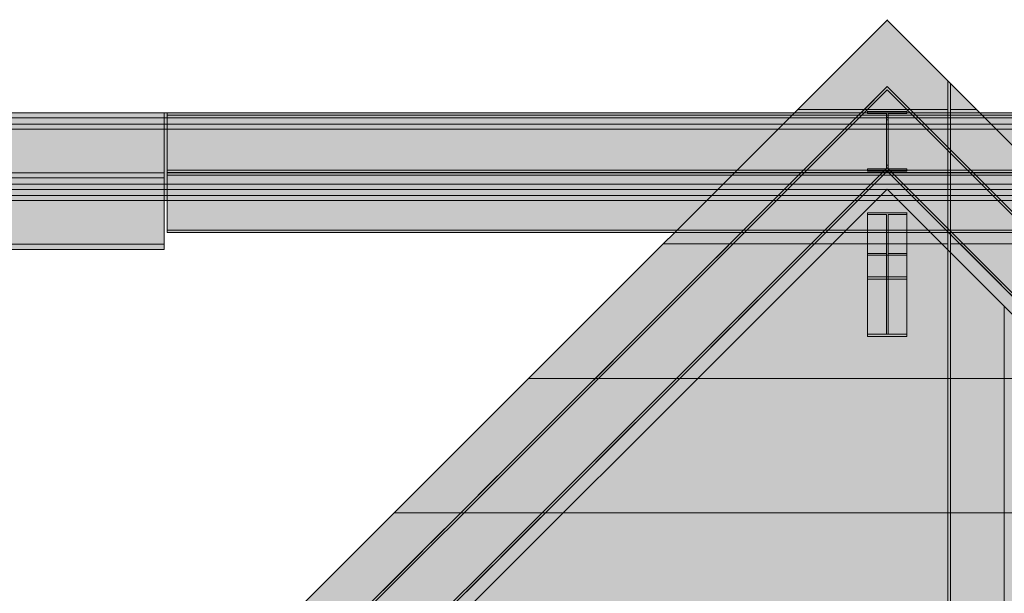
# Model space of a CAD drawing. Header units: millimetres. Extents: x 17 to 413, y 4 to 292.
# Tile 92 of 256: x 96 to 118, y 130 to 143. Entities that reach past the tile are written whole.
import ezdxf

# ---------------------------------------------------------------- set-up
doc = ezdxf.new("R2010")
doc.units = ezdxf.units.MM
doc.linetypes.add('DASHED', pattern=[1.524, 1.27, -0.254])
for name, color, linetype in [('FILL-C_95A8CE', 7, 'Continuous'), ('FILL-C_9CB0D8', 7, 'Continuous'), ('FILL-C_9EB2DB', 7, 'Continuous'), ('FILL-EPS', 7, 'Continuous'), ('LINE-C_2E8C94', 7, 'Continuous'), ('LINE-C_337880', 7, 'Continuous'), ('LINE-STEEL', 7, 'Continuous'), ('LINE-STEEL-DASH', 7, 'DASHED')]:
    doc.layers.add(name, color=color, linetype=linetype)

msp = doc.modelspace()

# ---------------------------------------------------------------- hatches: boundary and pattern name
at = {"layer": 'FILL-C_95A8CE', "true_color": 0x95a8ce}
h = msp.add_hatch(color=253, dxfattribs=at)
h.dxf.hatch_style = 1
h.paths.add_polyline_path([(115.304, 137.44), (115.304, 137.477), (115.729, 137.477), (115.729, 138.361), (115.304, 138.361), (115.304, 138.398), (116.192, 138.398), (116.192, 138.361), (115.767, 138.361), (115.767, 137.477), (116.192, 137.477), (116.192, 137.44)])
h = msp.add_hatch(color=253, dxfattribs=at)
h.dxf.hatch_style = 1
h.paths.add_polyline_path([(115.304, 138.398), (116.192, 138.398), (116.192, 136.949), (115.304, 136.949)])
h = msp.add_hatch(color=253, dxfattribs=at)
h.dxf.hatch_style = 1
h.paths.add_polyline_path([(115.304, 136.897), (115.304, 138.361), (115.729, 138.361), (115.729, 136.897)])
h = msp.add_hatch(color=253, dxfattribs=at)
h.dxf.hatch_style = 1
h.paths.add_polyline_path([(115.767, 136.897), (115.767, 138.361), (116.192, 138.361), (116.192, 136.897)])
h = msp.add_hatch(color=253, dxfattribs=at)
h.dxf.hatch_style = 1
h.paths.add_polyline_path([(116.192, 138.398), (116.203, 138.399), (116.203, 138.399), (116.203, 138.399), (116.203, 138.399)])
h = msp.add_hatch(color=253, dxfattribs=at)
h.dxf.hatch_style = 1
h.paths.add_polyline_path([(115.304, 137.477), (115.729, 137.477), (115.729, 135.646), (115.304, 135.646)])
h = msp.add_hatch(color=253, dxfattribs=at)
h.dxf.hatch_style = 1
h.paths.add_polyline_path([(115.767, 137.477), (116.192, 137.477), (116.192, 135.646), (115.767, 135.646)])
h = msp.add_hatch(color=253, dxfattribs=at)
h.dxf.hatch_style = 1
h.paths.add_polyline_path([(115.304, 135.594), (115.304, 137.44), (116.192, 137.44), (116.192, 135.594)])
at = {"layer": 'FILL-C_9CB0D8', "true_color": 0x9cb0d8}
h = msp.add_hatch(color=9, dxfattribs=at)
h.dxf.hatch_style = 1
h.paths.add_polyline_path([(115.294, 136.95), (115.294, 136.95), (115.294, 136.95), (115.304, 136.949)])
h = msp.add_hatch(color=9, dxfattribs=at)
h.dxf.hatch_style = 1
h.paths.add_polyline_path([(115.304, 136.949), (116.192, 136.949), (116.192, 136.897), (115.304, 136.897)])
h = msp.add_hatch(color=9, dxfattribs=at)
h.dxf.hatch_style = 1
h.paths.add_polyline_path([(115.729, 135.646), (115.729, 136.897), (115.767, 136.897), (115.767, 135.646)])
h = msp.add_hatch(color=9, dxfattribs=at)
h.dxf.hatch_style = 1
h.paths.add_polyline_path([(116.192, 136.949), (116.203, 136.95), (116.203, 136.95), (116.203, 136.95)])
h = msp.add_hatch(color=9, dxfattribs=at)
h.dxf.hatch_style = 1
h.paths.add_polyline_path([(115.304, 135.594), (115.304, 135.646), (116.192, 135.646), (116.192, 135.594)])
at = {"layer": 'FILL-C_9EB2DB', "true_color": 0x9eb2db}
h = msp.add_hatch(color=9, dxfattribs=at)
h.dxf.hatch_style = 1
h.paths.add_polyline_path([(95.704, 121.215), (95.704, 121.215), (115.748, 141.26), (138.166, 118.842), (138.129, 118.805), (115.748, 141.187), (95.741, 121.179)])
h = msp.add_hatch(color=9, dxfattribs=at)
h.dxf.hatch_style = 1
h.paths.add_polyline_path([(95.704, 121.215), (95.704, 121.215), (115.748, 141.26), (138.166, 118.842), (138.129, 118.805), (115.748, 141.187), (95.741, 121.179)])
h = msp.add_hatch(color=9, dxfattribs=at)
h.dxf.hatch_style = 1
h.paths.add_polyline_path([(95.741, 121.179), (115.748, 141.187), (138.129, 118.805), (137.245, 117.921), (115.748, 139.418), (96.625, 120.294)])
h = msp.add_hatch(color=9, dxfattribs=at)
h.dxf.hatch_style = 1
h.paths.add_polyline_path([(95.741, 121.179), (115.748, 141.187), (138.129, 118.805), (137.245, 117.921), (115.748, 139.418), (96.625, 120.294)])
h = msp.add_hatch(color=9, dxfattribs=at)
h.dxf.hatch_style = 1
h.paths.add_polyline_path([(51.758, 118.391), (51.758, 118.391), (74.033, 140.666), (99.362, 140.666), (99.362, 140.55), (74.081, 140.55), (51.839, 118.309)])
h = msp.add_hatch(color=9, dxfattribs=at)
h.dxf.hatch_style = 1
h.paths.add_polyline_path([(51.758, 118.391), (51.758, 118.391), (74.033, 140.666), (74.032, 140.666), (74.033, 140.666), (74.033, 140.666), (99.362, 140.666), (99.362, 140.55), (74.081, 140.55), (51.839, 118.309)])
h = msp.add_hatch(color=9, dxfattribs=at)
h.dxf.hatch_style = 1
h.paths.add_polyline_path([(95.045, 140.55), (95.045, 140.666), (136.452, 140.666), (136.452, 140.55)])
h = msp.add_hatch(color=9, dxfattribs=at)
h.dxf.hatch_style = 1
h.paths.add_polyline_path([(95.045, 140.55), (95.045, 140.666), (136.452, 140.666), (136.452, 140.55)])
h = msp.add_hatch(color=9, dxfattribs=at)
h.dxf.hatch_style = 1
h.paths.add_polyline_path([(99.428, 140.614), (99.428, 140.666), (134.435, 140.666), (134.435, 140.614)])
h = msp.add_hatch(color=9, dxfattribs=at)
h.dxf.hatch_style = 1
h.paths.add_polyline_path([(99.428, 140.614), (99.428, 140.666), (134.435, 140.666), (134.435, 140.614)])
h = msp.add_hatch(color=9, dxfattribs=at)
h.dxf.hatch_style = 1
h.paths.add_polyline_path([(99.428, 139.363), (99.428, 140.614), (134.435, 140.614), (134.435, 139.363), (99.428, 139.363)])
h = msp.add_hatch(color=9, dxfattribs=at)
h.dxf.hatch_style = 1
h.paths.add_polyline_path([(99.428, 140.614), (134.435, 140.614), (134.435, 139.363), (99.428, 139.363)])
h = msp.add_hatch(color=9, dxfattribs=at)
h.dxf.hatch_style = 1
h.paths.add_polyline_path([(115.294, 140.7), (115.294, 140.7), (115.294, 140.7), (115.304, 140.699)])
h = msp.add_hatch(color=9, dxfattribs=at)
h.dxf.hatch_style = 1
h.paths.add_polyline_path([(115.304, 139.344), (115.304, 139.396), (115.729, 139.396), (115.729, 140.566), (115.729, 140.647), (115.304, 140.647), (115.304, 140.699), (116.192, 140.699), (116.192, 140.647), (115.767, 140.647), (115.767, 139.478), (115.767, 139.396), (116.192, 139.396), (116.192, 139.344)])
h = msp.add_hatch(color=9, dxfattribs=at)
h.dxf.hatch_style = 1
h.paths.add_polyline_path([(115.304, 140.699), (116.192, 140.699), (116.192, 140.647), (115.767, 140.647), (115.767, 140.506), (115.767, 139.396), (116.192, 139.396), (116.192, 139.344), (115.304, 139.344), (115.304, 139.396), (115.729, 139.396), (115.729, 140.647), (115.304, 140.647)])
h = msp.add_hatch(color=9, dxfattribs=at)
h.dxf.hatch_style = 1
h.paths.add_polyline_path([(116.192, 140.699), (116.203, 140.7), (116.203, 140.7), (116.203, 140.7)])
h = msp.add_hatch(color=9, dxfattribs=at)
h.dxf.hatch_style = 1
h.paths.add_polyline_path([(51.839, 118.309), (74.081, 140.55), (99.362, 140.55), (99.362, 139.046), (74.704, 139.046), (52.903, 117.245)])
h = msp.add_hatch(color=9, dxfattribs=at)
h.dxf.hatch_style = 1
h.paths.add_polyline_path([(51.839, 118.309), (74.081, 140.55), (99.362, 140.55), (99.362, 139.046), (74.704, 139.046), (52.903, 117.245)])
h = msp.add_hatch(color=9, dxfattribs=at)
h.dxf.hatch_style = 1
h.paths.add_polyline_path([(95.045, 139.046), (95.045, 140.55), (136.452, 140.55), (136.452, 139.046)])
h = msp.add_hatch(color=9, dxfattribs=at)
h.dxf.hatch_style = 1
h.paths.add_polyline_path([(95.045, 140.55), (136.452, 140.55), (136.452, 139.046), (95.045, 139.046)])
h = msp.add_hatch(color=9, dxfattribs=at)
h.dxf.hatch_style = 1
h.paths.add_polyline_path([(95.045, 140.297), (95.045, 140.412), (136.452, 140.412), (136.452, 140.297)])
h = msp.add_hatch(color=9, dxfattribs=at)
h.dxf.hatch_style = 1
h.paths.add_polyline_path([(95.045, 140.297), (95.045, 140.412), (136.452, 140.412), (136.452, 140.297)])
h = msp.add_hatch(color=9, dxfattribs=at)
h.dxf.hatch_style = 1
h.paths.add_polyline_path([(115.304, 139.396), (115.729, 139.396), (115.729, 140.506), (115.767, 140.506), (115.767, 139.396), (116.192, 139.396), (116.192, 139.344), (115.304, 139.344)])
h = msp.add_hatch(color=9, dxfattribs=at)
h.dxf.hatch_style = 1
h.paths.add_polyline_path([(115.729, 139.478), (115.729, 140.566), (115.767, 140.566), (115.767, 139.478)])
h = msp.add_hatch(color=9, dxfattribs=at)
h.dxf.hatch_style = 1
h.paths.add_polyline_path([(95.045, 138.792), (95.045, 140.297), (136.452, 140.297), (136.452, 138.792)])
h = msp.add_hatch(color=9, dxfattribs=at)
h.dxf.hatch_style = 1
h.paths.add_polyline_path([(95.045, 140.297), (136.452, 140.297), (136.452, 138.792), (95.045, 138.792)])
h = msp.add_hatch(color=9, dxfattribs=at)
h.dxf.hatch_style = 1
h.paths.add_polyline_path([(51.758, 118.391), (51.758, 118.391), (72.673, 139.306), (99.362, 139.306), (99.362, 139.19), (72.721, 139.19), (51.839, 118.309)])
h = msp.add_hatch(color=9, dxfattribs=at)
h.dxf.hatch_style = 1
h.paths.add_polyline_path([(51.758, 118.391), (51.758, 118.391), (72.673, 139.306), (72.672, 139.306), (72.673, 139.306), (72.673, 139.306), (99.362, 139.306), (99.362, 139.19), (72.721, 139.19), (51.839, 118.309)])
h = msp.add_hatch(color=9, dxfattribs=at)
h.dxf.hatch_style = 1
h.paths.add_polyline_path([(96.625, 120.294), (96.625, 120.294), (115.748, 139.418), (137.245, 117.921), (137.208, 117.884), (115.748, 139.344), (96.662, 120.258)])
h = msp.add_hatch(color=9, dxfattribs=at)
h.dxf.hatch_style = 1
h.paths.add_polyline_path([(96.625, 120.294), (96.625, 120.294), (115.748, 139.418), (137.245, 117.921), (137.208, 117.884), (115.748, 139.344), (96.662, 120.258)])
h = msp.add_hatch(color=9, dxfattribs=at)
h.dxf.hatch_style = 1
h.paths.add_polyline_path([(99.428, 139.311), (99.428, 139.363), (134.435, 139.363), (134.435, 139.311)])
h = msp.add_hatch(color=9, dxfattribs=at)
h.dxf.hatch_style = 1
h.paths.add_polyline_path([(99.428, 139.311), (99.428, 139.363), (134.435, 139.363), (134.435, 139.311)])
h = msp.add_hatch(color=9, dxfattribs=at)
h.dxf.hatch_style = 1
h.paths.add_polyline_path([(99.428, 139.254), (99.428, 139.306), (134.435, 139.306), (134.435, 139.254)])
h = msp.add_hatch(color=9, dxfattribs=at)
h.dxf.hatch_style = 1
h.paths.add_polyline_path([(99.428, 139.254), (99.428, 139.306), (134.435, 139.306), (134.435, 139.254)])
h = msp.add_hatch(color=9, dxfattribs=at)
h.dxf.hatch_style = 1
h.paths.add_polyline_path([(99.428, 138.003), (99.428, 139.254), (134.435, 139.254), (134.435, 138.003), (99.428, 138.003)])
h = msp.add_hatch(color=9, dxfattribs=at)
h.dxf.hatch_style = 1
h.paths.add_polyline_path([(99.428, 139.254), (134.435, 139.254), (134.435, 138.003), (99.428, 138.003)])
h = msp.add_hatch(color=9, dxfattribs=at)
h.dxf.hatch_style = 1
h.paths.add_polyline_path([(51.839, 118.309), (72.721, 139.19), (99.362, 139.19), (99.362, 137.686), (73.344, 137.686), (52.903, 117.245)])
h = msp.add_hatch(color=9, dxfattribs=at)
h.dxf.hatch_style = 1
h.paths.add_polyline_path([(51.839, 118.309), (72.721, 139.19), (99.362, 139.19), (99.362, 137.686), (73.344, 137.686), (52.903, 117.245)])
h = msp.add_hatch(color=9, dxfattribs=at)
h.dxf.hatch_style = 1
h.paths.add_polyline_path([(52.903, 117.245), (52.903, 117.245), (74.704, 139.046), (99.362, 139.046), (99.362, 138.93), (74.752, 138.93), (52.985, 117.164)])
h = msp.add_hatch(color=9, dxfattribs=at)
h.dxf.hatch_style = 1
h.paths.add_polyline_path([(52.903, 117.245), (52.903, 117.245), (74.704, 139.046), (74.703, 139.046), (74.704, 139.046), (74.704, 139.046), (99.362, 139.046), (99.362, 138.93), (74.752, 138.93), (52.985, 117.164)])
h = msp.add_hatch(color=9, dxfattribs=at)
h.dxf.hatch_style = 1
h.paths.add_polyline_path([(95.045, 138.93), (95.045, 139.046), (136.452, 139.046), (136.452, 138.93)])
h = msp.add_hatch(color=9, dxfattribs=at)
h.dxf.hatch_style = 1
h.paths.add_polyline_path([(95.045, 138.93), (95.045, 139.046), (136.452, 139.046), (136.452, 138.93)])
h = msp.add_hatch(color=9, dxfattribs=at)
h.dxf.hatch_style = 1
h.paths.add_polyline_path([(95.045, 138.677), (95.045, 138.792), (136.452, 138.792), (136.452, 138.677)])
h = msp.add_hatch(color=9, dxfattribs=at)
h.dxf.hatch_style = 1
h.paths.add_polyline_path([(95.045, 138.677), (95.045, 138.792), (136.452, 138.792), (136.452, 138.677)])
h = msp.add_hatch(color=9, dxfattribs=at)
h.dxf.hatch_style = 1
h.paths.add_polyline_path([(99.428, 137.951), (99.428, 138.003), (134.435, 138.003), (134.435, 137.951)])
h = msp.add_hatch(color=9, dxfattribs=at)
h.dxf.hatch_style = 1
h.paths.add_polyline_path([(99.428, 137.951), (99.428, 138.003), (134.435, 138.003), (134.435, 137.951)])
h = msp.add_hatch(color=9, dxfattribs=at)
h.dxf.hatch_style = 1
h.paths.add_polyline_path([(52.903, 117.245), (52.903, 117.245), (73.344, 137.686), (99.362, 137.686), (99.362, 137.57), (73.392, 137.57), (52.985, 117.164)])
h = msp.add_hatch(color=9, dxfattribs=at)
h.dxf.hatch_style = 1
h.paths.add_polyline_path([(52.903, 117.245), (52.903, 117.245), (73.344, 137.686), (99.362, 137.686), (99.362, 137.57), (73.392, 137.57), (52.985, 117.164)])
h = msp.add_hatch(color=9, dxfattribs=at)
h.dxf.hatch_style = 1
h.paths.add_polyline_path([(115.294, 136.95), (115.294, 136.95), (115.294, 136.95), (115.304, 136.949)])
h = msp.add_hatch(color=9, dxfattribs=at)
h.dxf.hatch_style = 1
h.paths.add_polyline_path([(115.304, 136.949), (116.192, 136.949), (116.192, 136.897), (115.767, 136.897), (115.767, 135.646), (116.192, 135.646), (116.192, 135.594), (115.304, 135.594), (115.304, 135.646), (115.729, 135.646), (115.729, 136.897), (115.304, 136.897)])
at = {"layer": 'FILL-EPS', "true_color": 0xccffff}
h = msp.add_hatch(color=7, dxfattribs=at)
h.dxf.hatch_style = 1
h.paths.add_polyline_path([(95.953, 122.973), (115.748, 142.768), (135.543, 122.973), (135.543, 101.116), (130.535, 101.116), (130.535, 119.232), (123.642, 119.232), (123.642, 119.732), (123.574, 120.806), (123.373, 121.861), (123.041, 122.88), (122.585, 123.846), (122.011, 124.74), (121.331, 125.549), (120.555, 126.259), (119.697, 126.857), (118.771, 127.333), (117.794, 127.679), (116.782, 127.889), (115.752, 127.959), (114.722, 127.889), (113.71, 127.679), (112.732, 127.333), (111.807, 126.857), (110.949, 126.259), (110.173, 125.549), (109.492, 124.74), (108.919, 123.846), (108.462, 122.88), (108.131, 121.861), (107.929, 120.806), (107.862, 119.732), (107.862, 119.232), (100.968, 119.232), (100.968, 101.116), (95.953, 101.116)])
h = msp.add_hatch(color=7, dxfattribs=at)
h.dxf.hatch_style = 1
h.paths.add_polyline_path([(95.953, 122.973), (115.748, 142.768), (135.543, 122.973), (135.543, 101.116), (130.535, 101.116), (130.535, 119.232), (123.642, 119.232), (123.642, 119.732), (123.574, 120.806), (123.373, 121.861), (123.041, 122.88), (122.585, 123.846), (122.011, 124.74), (121.331, 125.549), (120.555, 126.259), (119.697, 126.857), (118.771, 127.333), (117.794, 127.679), (116.782, 127.889), (115.752, 127.959), (114.722, 127.889), (113.71, 127.679), (112.732, 127.333), (111.807, 126.857), (110.949, 126.259), (110.173, 125.549), (109.492, 124.74), (108.919, 123.846), (108.462, 122.88), (108.131, 121.861), (107.929, 120.806), (107.862, 119.732), (107.862, 119.232), (100.968, 119.232), (100.968, 101.116), (95.953, 101.116)])
h = msp.add_hatch(color=7, dxfattribs=at)
h.dxf.hatch_style = 1
h.paths.add_polyline_path([(115.748, 142.768), (115.745, 142.778), (115.745, 142.778), (115.745, 142.778), (115.745, 142.778), (115.745, 142.778), (115.745, 142.778), (115.745, 142.778), (115.745, 142.778), (115.745, 142.778), (115.745, 142.778), (115.746, 142.778), (115.746, 142.778), (115.746, 142.778), (115.746, 142.778), (115.746, 142.778), (115.746, 142.778), (115.748, 142.778), (115.748, 142.778), (115.748, 142.778), (115.748, 142.778), (115.748, 142.778), (115.749, 142.778), (115.749, 142.778), (115.749, 142.778), (115.749, 142.778), (115.749, 142.778), (115.75, 142.778), (115.75, 142.778), (115.751, 142.778), (115.751, 142.778), (115.751, 142.778), (115.751, 142.778), (115.752, 142.778), (115.752, 142.778), (115.752, 142.778), (115.752, 142.778), (115.752, 142.778), (115.752, 142.778)])
h = msp.add_hatch(color=7, dxfattribs=at)
h.dxf.hatch_style = 1
h.paths.add_polyline_path([(115.748, 142.768), (115.745, 142.778), (115.745, 142.778), (115.745, 142.778), (115.745, 142.778), (115.745, 142.778), (115.745, 142.778), (115.745, 142.778), (115.745, 142.778), (115.745, 142.778), (115.745, 142.778), (115.746, 142.778), (115.746, 142.778), (115.746, 142.778), (115.746, 142.778), (115.746, 142.778), (115.746, 142.778), (115.748, 142.778), (115.748, 142.778), (115.748, 142.778), (115.748, 142.778), (115.748, 142.778), (115.749, 142.778), (115.749, 142.778), (115.749, 142.778), (115.749, 142.778), (115.749, 142.778), (115.75, 142.778), (115.75, 142.778), (115.751, 142.778), (115.751, 142.778), (115.751, 142.778), (115.751, 142.778), (115.752, 142.778), (115.752, 142.778), (115.752, 142.778), (115.752, 142.778), (115.752, 142.778), (115.752, 142.778)])
h = msp.add_hatch(color=7, dxfattribs=at)
h.dxf.hatch_style = 1
h.paths.add_polyline_path([(102.703, 125.889), (115.748, 138.934), (128.793, 125.89), (128.793, 101.116), (102.703, 101.116)])
h.paths.add_polyline_path([(124.03, 103.232), (124.03, 118.232), (107.463, 118.232), (107.463, 103.232)], flags=0)
h = msp.add_hatch(color=7, dxfattribs=at)
h.dxf.hatch_style = 1
h.paths.add_polyline_path([(102.703, 101.116), (102.703, 125.889), (115.748, 138.934), (128.793, 125.89), (128.793, 101.116)])
h.paths.add_polyline_path([(124.03, 103.232), (124.03, 118.232), (107.463, 118.232), (107.463, 103.232)], flags=0)

# ---------------------------------------------------------------- linework, layer by layer
at = {"layer": 'LINE-C_2E8C94', "lineweight": 5}
msp.add_lwpolyline([(95.953, 122.973), (115.748, 142.768), (135.543, 122.973)], dxfattribs=at)
msp.add_lwpolyline([(95.953, 122.973), (115.748, 142.768), (135.543, 122.973)], dxfattribs=at)
for points in [[(115.748, 142.768), (115.745, 142.778), (115.745, 142.778), (115.745, 142.778), (115.745, 142.778), (115.745, 142.778), (115.745, 142.778), (115.745, 142.778), (115.745, 142.778), (115.745, 142.778), (115.745, 142.778), (115.746, 142.778), (115.746, 142.778), (115.746, 142.778), (115.746, 142.778), (115.746, 142.778), (115.746, 142.778), (115.748, 142.778), (115.748, 142.778), (115.748, 142.778), (115.748, 142.778), (115.748, 142.778), (115.749, 142.778), (115.749, 142.778), (115.749, 142.778), (115.749, 142.778), (115.749, 142.778), (115.75, 142.778), (115.75, 142.778), (115.751, 142.778), (115.751, 142.778), (115.751, 142.778), (115.751, 142.778), (115.752, 142.778), (115.752, 142.778), (115.752, 142.778), (115.752, 142.778), (115.752, 142.778), (115.752, 142.778)], [(115.748, 142.768), (115.745, 142.778), (115.745, 142.778), (115.745, 142.778), (115.745, 142.778), (115.745, 142.778), (115.745, 142.778), (115.745, 142.778), (115.745, 142.778), (115.745, 142.778), (115.745, 142.778), (115.746, 142.778), (115.746, 142.778), (115.746, 142.778), (115.746, 142.778), (115.746, 142.778), (115.746, 142.778), (115.748, 142.778), (115.748, 142.778), (115.748, 142.778), (115.748, 142.778), (115.748, 142.778), (115.749, 142.778), (115.749, 142.778), (115.749, 142.778), (115.749, 142.778), (115.749, 142.778), (115.75, 142.778), (115.75, 142.778), (115.751, 142.778), (115.751, 142.778), (115.751, 142.778), (115.751, 142.778), (115.752, 142.778), (115.752, 142.778), (115.752, 142.778), (115.752, 142.778), (115.752, 142.778), (115.752, 142.778)], [(102.703, 125.889), (102.703, 125.889), (102.703, 125.889), (102.703, 125.889), (115.748, 138.934), (128.793, 125.89), (128.793, 125.89), (128.793, 125.89), (128.793, 125.89), (128.793, 101.116), (128.793, 101.116), (128.793, 101.116), (102.703, 101.116), (102.703, 101.116), (102.703, 101.116)], [(102.703, 101.116), (102.703, 125.889), (115.748, 138.934), (128.793, 125.89), (128.793, 101.116)]]:
    msp.add_lwpolyline(points, close=True, dxfattribs=at)
at = {"layer": 'LINE-C_337880', "lineweight": 5}
for p, q in [((117.118, 140.74), (117.118, 141.388)), ((117.118, 140.74), (117.118, 141.388)), ((117.182, 140.74), (117.182, 141.325)), ((117.182, 140.74), (117.182, 141.325)), ((113.73, 140.74), (117.118, 140.74)), ((113.73, 140.74), (117.118, 140.74)), ((117.118, 137.692), (117.118, 140.74)), ((117.118, 137.692), (117.118, 140.74)), ((117.182, 137.692), (117.182, 140.74)), ((117.182, 140.74), (117.766, 140.74)), ((117.182, 137.692), (117.182, 140.74)), ((117.182, 140.74), (117.766, 140.74)), ((110.682, 137.692), (117.118, 137.692)), ((110.682, 137.692), (117.118, 137.692)), ((114.516, 137.692), (116.981, 137.692)), ((114.516, 137.692), (116.981, 137.692)), ((117.118, 134.644), (117.118, 137.692)), ((117.118, 134.644), (117.118, 137.692)), ((117.182, 134.644), (117.182, 137.692)), ((117.182, 137.692), (120.814, 137.692)), ((117.182, 134.644), (117.182, 137.692)), ((117.182, 137.692), (120.814, 137.692)), ((118.402, 134.644), (118.402, 136.272)), ((118.402, 134.644), (118.402, 136.272)), ((107.634, 134.644), (117.118, 134.644)), ((107.634, 134.644), (117.118, 134.644)), ((111.468, 134.644), (118.402, 134.644)), ((111.468, 134.644), (118.402, 134.644)), ((117.118, 131.596), (117.118, 134.644)), ((117.118, 131.596), (117.118, 134.644)), ((117.182, 131.596), (117.182, 134.644)), ((117.182, 134.644), (123.862, 134.644)), ((117.182, 131.596), (117.182, 134.644)), ((117.182, 134.644), (123.862, 134.644)), ((118.402, 131.596), (118.402, 134.644)), ((118.402, 131.596), (118.402, 134.644)), ((104.586, 131.596), (117.118, 131.596)), ((104.586, 131.596), (117.118, 131.596)), ((108.42, 131.596), (118.402, 131.596)), ((108.42, 131.596), (118.402, 131.596)), ((117.118, 128.548), (117.118, 131.596)), ((117.118, 128.548), (117.118, 131.596)), ((117.182, 128.548), (117.182, 131.596)), ((117.182, 131.596), (126.91, 131.596)), ((117.182, 128.548), (117.182, 131.596)), ((117.182, 131.596), (126.91, 131.596)), ((118.402, 128.548), (118.402, 131.596)), ((118.402, 128.548), (118.402, 131.596))]:
    msp.add_line(p, q, dxfattribs=at)
at = {"layer": 'LINE-STEEL', "lineweight": 5}
for points in [[(95.704, 121.215), (95.704, 121.215), (115.748, 141.26), (138.166, 118.842), (138.129, 118.805), (115.748, 141.187), (95.741, 121.179)], [(95.704, 121.215), (95.704, 121.215), (115.748, 141.26), (138.166, 118.842), (138.129, 118.805), (115.748, 141.187), (95.741, 121.179)], [(95.741, 121.179), (115.748, 141.187), (138.129, 118.805), (138.129, 118.805), (137.245, 117.921), (115.748, 139.418), (96.625, 120.294)], [(95.741, 121.179), (115.748, 141.187), (138.129, 118.805), (138.129, 118.805), (137.245, 117.921), (115.748, 139.418), (96.625, 120.294)], [(51.758, 118.391), (51.758, 118.391), (74.033, 140.666), (99.362, 140.666), (99.362, 140.666), (99.362, 140.55), (74.081, 140.55), (51.839, 118.309), (51.758, 118.391)], [(51.758, 118.391), (51.758, 118.391), (74.033, 140.666), (74.032, 140.666), (74.033, 140.666), (74.033, 140.666), (99.362, 140.666), (99.362, 140.55), (74.081, 140.55), (51.839, 118.309), (51.758, 118.391)], [(95.045, 140.55), (95.045, 140.666), (136.452, 140.666), (136.452, 140.666), (136.452, 140.55), (95.045, 140.55)], [(95.045, 140.55), (95.045, 140.666), (136.452, 140.666), (136.452, 140.55)], [(99.428, 140.614), (99.428, 140.666), (134.435, 140.666), (134.435, 140.666), (134.435, 140.614), (99.428, 140.614)], [(99.428, 140.614), (99.428, 140.666), (134.435, 140.666), (134.435, 140.614)], [(99.428, 139.363), (99.428, 139.363), (99.428, 140.614), (134.435, 140.614), (134.435, 140.614), (134.435, 140.614), (134.435, 140.614), (134.435, 139.363), (99.428, 139.363), (99.428, 139.363)], [(99.428, 140.614), (99.428, 140.614), (99.428, 140.614), (134.435, 140.614), (134.435, 139.363), (134.435, 139.363), (134.435, 139.363), (134.435, 139.363), (99.428, 139.363), (99.428, 140.614)], [(115.294, 140.7), (115.294, 140.7), (115.294, 140.7), (115.304, 140.699)], [(115.304, 139.344), (115.304, 139.396), (115.729, 139.396), (115.729, 140.566), (115.729, 140.566), (115.729, 140.647), (115.304, 140.647), (115.304, 140.699), (116.192, 140.699), (116.192, 140.647), (115.767, 140.647), (115.767, 139.478), (115.767, 139.478), (115.767, 139.396), (116.192, 139.396), (116.192, 139.344)], [(115.304, 140.699), (116.192, 140.699), (116.192, 140.647), (115.767, 140.647), (115.767, 140.506), (115.767, 140.506), (115.767, 139.396), (116.192, 139.396), (116.192, 139.344), (115.304, 139.344), (115.304, 139.396), (115.729, 139.396), (115.729, 140.647), (115.304, 140.647)], [(116.192, 140.699), (116.203, 140.7), (116.203, 140.7), (116.203, 140.7), (116.192, 140.699)], [(51.839, 118.309), (74.081, 140.55), (99.362, 140.55), (99.362, 139.046), (74.704, 139.046), (52.903, 117.245)], [(51.839, 118.309), (74.081, 140.55), (74.081, 140.55), (99.362, 140.55), (99.362, 139.046), (74.704, 139.046), (52.903, 117.245)], [(95.045, 139.046), (95.045, 140.55), (136.452, 140.55), (136.452, 140.55), (136.452, 139.046), (95.045, 139.046)], [(95.045, 140.55), (95.045, 140.55), (136.452, 140.55), (136.452, 139.046), (136.452, 139.046), (95.045, 139.046)], [(95.045, 140.297), (95.045, 140.412), (136.452, 140.412), (136.452, 140.412), (136.452, 140.297), (95.045, 140.297)], [(95.045, 140.297), (95.045, 140.412), (136.452, 140.412), (136.452, 140.297)], [(115.304, 139.396), (115.729, 139.396), (115.729, 140.506), (115.729, 140.506), (115.767, 140.506), (115.767, 139.396), (116.192, 139.396), (116.192, 139.344), (115.304, 139.344)], [(115.729, 139.478), (115.729, 139.478), (115.729, 140.566), (115.767, 140.566), (115.767, 140.566), (115.767, 139.478)], [(95.045, 138.792), (95.045, 140.297), (136.452, 140.297), (136.452, 140.297), (136.452, 138.792), (95.045, 138.792)], [(95.045, 140.297), (95.045, 140.297), (136.452, 140.297), (136.452, 138.792), (136.452, 138.792), (95.045, 138.792)], [(51.758, 118.391), (51.758, 118.391), (72.673, 139.306), (99.362, 139.306), (99.362, 139.306), (99.362, 139.306), (99.362, 139.306), (99.362, 139.19), (72.721, 139.19), (51.839, 118.309), (51.758, 118.391)], [(51.758, 118.391), (51.758, 118.391), (72.673, 139.306), (72.672, 139.306), (72.673, 139.306), (72.673, 139.306), (99.362, 139.306), (99.362, 139.19), (72.721, 139.19), (51.839, 118.309), (51.758, 118.391)], [(96.625, 120.294), (96.625, 120.294), (115.748, 139.418), (137.245, 117.921), (137.208, 117.884), (115.748, 139.344), (96.662, 120.258)], [(96.625, 120.294), (96.625, 120.294), (115.748, 139.418), (137.245, 117.921), (137.208, 117.884), (115.748, 139.344), (96.662, 120.258)], [(99.428, 139.311), (99.428, 139.363), (134.435, 139.363), (134.435, 139.363), (134.435, 139.311), (99.428, 139.311)], [(99.428, 139.311), (99.428, 139.363), (134.435, 139.363), (134.435, 139.311)], [(99.428, 139.254), (99.428, 139.306), (134.435, 139.306), (134.435, 139.306), (134.435, 139.254), (99.428, 139.254)], [(99.428, 139.254), (99.428, 139.306), (134.435, 139.306), (134.435, 139.254)], [(99.428, 138.003), (99.428, 138.003), (99.428, 139.254), (134.435, 139.254), (134.435, 139.254), (134.435, 139.254), (134.435, 139.254), (134.435, 138.003), (99.428, 138.003), (99.428, 138.003)], [(99.428, 139.254), (99.428, 139.254), (99.428, 139.254), (134.435, 139.254), (134.435, 138.003), (134.435, 138.003), (134.435, 138.003), (134.435, 138.003), (99.428, 138.003), (99.428, 139.254)], [(51.839, 118.309), (51.839, 118.309), (72.721, 139.19), (99.362, 139.19), (99.362, 139.19), (99.362, 139.19), (99.362, 139.19), (99.362, 137.686), (73.344, 137.686), (52.903, 117.245)], [(51.839, 118.309), (51.839, 118.309), (72.721, 139.19), (72.721, 139.19), (72.721, 139.19), (72.721, 139.19), (72.721, 139.19), (99.362, 139.19), (99.362, 137.686), (99.362, 137.686), (73.344, 137.686), (52.903, 117.245)], [(52.903, 117.245), (52.903, 117.245), (74.704, 139.046), (99.362, 139.046), (99.362, 139.046), (99.362, 138.93), (74.752, 138.93), (52.985, 117.164), (52.903, 117.245)], [(52.903, 117.245), (52.903, 117.245), (74.704, 139.046), (74.703, 139.046), (74.704, 139.046), (74.704, 139.046), (99.362, 139.046), (99.362, 138.93), (74.752, 138.93), (52.985, 117.164), (52.903, 117.245)], [(95.045, 138.93), (95.045, 139.046), (136.452, 139.046), (136.452, 139.046), (136.452, 138.93), (95.045, 138.93)], [(95.045, 138.93), (95.045, 139.046), (136.452, 139.046), (136.452, 138.93)], [(95.045, 138.677), (95.045, 138.792), (136.452, 138.792), (136.452, 138.792), (136.452, 138.677), (95.045, 138.677)], [(95.045, 138.677), (95.045, 138.792), (136.452, 138.792), (136.452, 138.677)], [(115.304, 137.44), (115.304, 137.477), (115.729, 137.477), (115.729, 138.361), (115.304, 138.361), (115.304, 138.398), (116.192, 138.398), (116.192, 138.361), (115.767, 138.361), (115.767, 137.477), (116.192, 137.477), (116.192, 137.44)], [(115.304, 138.398), (115.304, 138.398), (116.192, 138.398), (116.192, 136.949), (116.192, 136.949), (116.192, 136.949), (115.304, 136.949), (115.304, 138.398)], [(115.304, 136.897), (115.304, 136.897), (115.304, 136.897), (115.304, 138.361), (115.729, 138.361), (115.729, 138.361), (115.729, 138.361), (115.729, 136.897)], [(115.767, 136.897), (115.767, 136.897), (115.767, 136.897), (115.767, 138.361), (116.192, 138.361), (116.192, 138.361), (116.192, 138.361), (116.192, 136.897)], [(116.192, 138.398), (116.203, 138.399), (116.203, 138.399), (116.203, 138.399), (116.203, 138.399)], [(99.428, 137.951), (99.428, 138.003), (134.435, 138.003), (134.435, 138.003), (134.435, 137.951), (99.428, 137.951)], [(99.428, 137.951), (99.428, 138.003), (134.435, 138.003), (134.435, 137.951)], [(52.903, 117.245), (52.903, 117.245), (73.344, 137.686), (73.344, 137.686), (73.344, 137.686), (73.344, 137.686), (99.362, 137.686), (99.362, 137.686), (99.362, 137.57), (73.392, 137.57), (52.985, 117.164)], [(52.903, 117.245), (52.903, 117.245), (73.344, 137.686), (99.362, 137.686), (99.362, 137.57), (73.392, 137.57), (52.985, 117.164)], [(115.304, 137.477), (115.729, 137.477), (115.729, 135.646), (115.304, 135.646)], [(115.767, 137.477), (116.192, 137.477), (116.192, 135.646), (115.767, 135.646)], [(115.304, 135.594), (115.304, 135.594), (115.304, 137.44), (116.192, 137.44), (116.192, 137.44), (116.192, 135.594)], [(115.294, 136.95), (115.294, 136.95), (115.294, 136.95), (115.304, 136.949), (115.304, 136.949)], [(115.294, 136.95), (115.294, 136.95), (115.294, 136.95), (115.304, 136.949)], [(115.304, 136.949), (116.192, 136.949), (116.192, 136.897), (115.304, 136.897)], [(115.304, 136.949), (116.192, 136.949), (116.192, 136.897), (115.767, 136.897), (115.767, 135.646), (116.192, 135.646), (116.192, 135.594), (115.304, 135.594), (115.304, 135.646), (115.729, 135.646), (115.729, 136.897), (115.304, 136.897)], [(115.729, 135.646), (115.729, 135.646), (115.729, 136.897), (115.729, 136.897), (115.767, 136.897), (115.767, 136.897), (115.767, 135.646), (115.767, 135.646)], [(116.192, 136.949), (116.203, 136.95), (116.203, 136.95), (116.203, 136.95), (116.192, 136.949)], [(115.304, 135.594), (115.304, 135.646), (116.192, 135.646), (116.192, 135.594)]]:
    msp.add_lwpolyline(points, close=True, dxfattribs=at)
at = {"layer": 'LINE-STEEL-DASH', "lineweight": 5}
for points in [[(95.045, 140.666), (99.362, 140.666), (99.428, 140.666), (115.154, 140.666), (115.748, 141.26), (116.343, 140.666), (134.435, 140.666), (134.502, 140.666), (136.452, 140.666), (136.485, 140.666), (157.467, 140.666), (157.72, 140.412), (159.087, 139.046), (159.217, 139.046), (159.217, 138.951), (159.182, 138.951), (162.595, 135.537), (177.54, 120.592)], [(95.704, 121.215), (112.439, 137.951), (99.428, 137.951), (99.428, 138.003), (99.428, 138.677), (99.362, 138.677), (99.362, 137.686), (99.362, 137.57), (73.392, 137.57)]]:
    msp.add_lwpolyline(points, dxfattribs=at)
for points in [[(101.845, 120.592), (102.865, 120.592), (128.512, 120.592), (129.531, 120.592), (134.5, 120.592), (117.142, 137.951), (116.192, 137.951), (116.192, 137.477), (116.192, 137.44), (116.192, 136.949), (116.192, 136.897), (116.192, 135.646), (116.192, 135.594), (115.304, 135.594), (115.304, 135.646), (115.304, 136.897), (115.304, 136.949), (115.304, 137.44), (115.304, 137.477), (115.304, 137.951), (114.355, 137.951), (96.996, 120.592), (97.917, 120.592)], [(115.294, 136.95), (115.294, 136.95), (115.304, 136.949), (115.294, 136.95)], [(116.203, 136.95), (116.203, 136.95), (116.203, 136.95), (116.192, 136.949)]]:
    msp.add_lwpolyline(points, close=True, dxfattribs=at)

doc.saveas('drawing.dxf')
